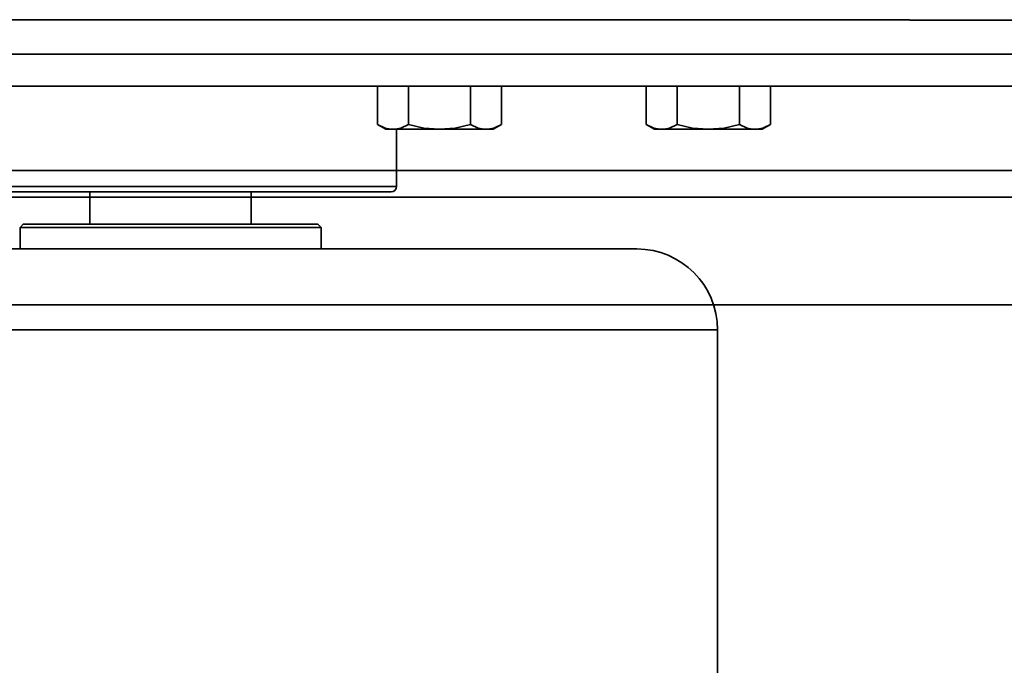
# Model space of a CAD drawing. Header units: millimetres. Extents: x -1465 to 393277, y -3788 to 454312.
# Tile 20 of 256: x 18330 to 18422, y 11684 to 11744. Entities that reach past the tile are written whole.
import ezdxf

# ---------------------------------------------------------------- set-up
doc = ezdxf.new("R2010")
doc.units = ezdxf.units.MM
doc.header["$XCLIPFRAME"] = 2
for name, color, linetype in [('AHU03-3-42843OBJ', 8, 'Continuous'), ('AHU03-3-44720OBJ', 8, 'Continuous'), ('AHU03-3-68109OBJ', 8, 'Continuous'), ('EC-MTR_250-0_7OBJ', 8, 'Continuous'), ('HEX_HEAD_SCR_M6X25OBJ', 8, 'Continuous'), ('PLAIN_WSH_6OBJ', 8, 'Continuous')]:
    doc.layers.add(name, color=color, linetype=linetype)
picture_1 = doc.add_image_def('image1.bmp', size_in_pixel=(951, 911))

msp = doc.modelspace()

# ---------------------------------------------------------------- linework, layer by layer
at = {"color": 8, "linetype": 'Continuous', "lineweight": 35, "ltscale": 100}
for p, q in [((17911.759, 11727.628), (19728.759, 11727.628)), ((19294.066, 11717.628), (17911.759, 11717.628))]:
    msp.add_line(p, q, dxfattribs=at)
at = {"layer": 'AHU03-3-42843OBJ', "color": 8, "linetype": 'Continuous', "lineweight": 35, "ltscale": 100}
for p, q in [((18300.149, 11744.093), (18412.979, 11744.127)), ((18413.005, 11744.093), (18455.277, 11744.093)), ((18455.277, 11740.912), (18233.277, 11740.912)), ((18455.277, 11737.962), (18233.277, 11737.962))]:
    msp.add_line(p, q, dxfattribs=at)
at = {"layer": 'AHU03-3-44720OBJ', "color": 8, "linetype": 'Continuous', "lineweight": 35, "ltscale": 100}
for p, q in [((18365.277, 11728.627), (18365.277, 11733.944)), ((18365.277, 11728.627), (18323.277, 11728.627)), ((18364.777, 11728.127), (18323.777, 11728.127))]:
    msp.add_line(p, q, dxfattribs=at)
msp.add_arc((18364.777, 11728.627), 0.5, 270, 0, dxfattribs=at)
at = {"layer": 'AHU03-3-68109OBJ', "color": 8, "linetype": 'Continuous', "lineweight": 35, "ltscale": 100}
for p, q in [((18507.277, 11730.128), (18181.277, 11730.128)), ((18180.777, 11727.628), (18507.777, 11727.628))]:
    msp.add_line(p, q, dxfattribs=at)
at = {"layer": 'EC-MTR_250-0_7OBJ', "color": 8, "linetype": 'Continuous', "lineweight": 35, "ltscale": 100}
for p, q in [((18336.777, 11728.127), (18336.777, 11725.127)), ((18351.777, 11728.127), (18351.777, 11725.127)), ((18330.577, 11725.127), (18330.277, 11724.827)), ((18330.277, 11724.827), (18330.277, 11722.827)), ((18330.277, 11724.827), (18358.277, 11724.827)), ((18330.577, 11725.127), (18336.777, 11725.127)), ((18336.777, 11725.127), (18351.777, 11725.127)), ((18351.777, 11725.127), (18357.977, 11725.127)), ((18357.977, 11725.127), (18358.277, 11724.827)), ((18358.277, 11724.827), (18358.277, 11722.827)), ((18300.927, 11722.827), (18330.277, 11722.827)), ((18330.277, 11722.827), (18358.277, 11722.827)), ((18358.277, 11722.827), (18387.627, 11722.827)), ((18293.427, 11715.327), (18395.127, 11715.327)), ((18395.127, 11656.827), (18395.127, 11715.327))]:
    msp.add_line(p, q, dxfattribs=at)
msp.add_arc((18387.627, 11715.327), 7.5, 0, 90, dxfattribs=at)
at = {"layer": 'HEX_HEAD_SCR_M6X25OBJ', "color": 8, "linetype": 'Continuous', "lineweight": 35, "ltscale": 100}
for p, q in [((18363.503, 11737.944), (18363.503, 11734.391)), ((18366.39, 11737.944), (18366.39, 11734.391)), ((18372.163, 11737.944), (18372.163, 11734.391)), ((18375.05, 11737.944), (18375.05, 11734.391)), ((18388.503, 11737.944), (18388.503, 11734.391)), ((18391.39, 11737.944), (18391.39, 11734.391)), ((18397.163, 11737.944), (18397.163, 11734.391)), ((18400.05, 11737.944), (18400.05, 11734.391)), ((18363.503, 11734.391), (18364.277, 11733.944)), ((18374.276, 11733.944), (18364.277, 11733.944)), ((18375.05, 11734.391), (18374.277, 11733.944)), ((18388.503, 11734.391), (18389.277, 11733.944)), ((18399.276, 11733.944), (18389.277, 11733.944)), ((18400.05, 11734.391), (18399.277, 11733.944))]:
    msp.add_line(p, q, dxfattribs=at)
at = {"layer": 'HEX_HEAD_SCR_M6X25OBJ', "color": 8, "linetype": 'Continuous', "lineweight": 35, "ltscale": 100, "flags": 128}
for points in [[(18364.946, 11733.944), (18364.58, 11733.975), (18364.217, 11734.065), (18363.503, 11734.391)], [(18366.39, 11734.391), (18365.676, 11734.065), (18365.312, 11733.975), (18364.946, 11733.944)], [(18369.277, 11733.944), (18367.818, 11734.065), (18366.39, 11734.391)], [(18372.163, 11734.391), (18370.736, 11734.065), (18369.277, 11733.944)], [(18373.607, 11733.944), (18373.241, 11733.975), (18372.877, 11734.065), (18372.163, 11734.391)], [(18375.05, 11734.391), (18374.336, 11734.065), (18373.973, 11733.975), (18373.607, 11733.944)], [(18389.946, 11733.944), (18389.58, 11733.975), (18389.217, 11734.065), (18388.503, 11734.391)], [(18391.39, 11734.391), (18390.676, 11734.065), (18390.312, 11733.975), (18389.946, 11733.944)], [(18394.277, 11733.944), (18392.818, 11734.065), (18391.39, 11734.391)], [(18397.163, 11734.391), (18395.736, 11734.065), (18394.277, 11733.944)], [(18398.607, 11733.944), (18398.241, 11733.975), (18397.877, 11734.065), (18397.163, 11734.391)], [(18400.05, 11734.391), (18399.336, 11734.065), (18398.973, 11733.975), (18398.607, 11733.944)]]:
    msp.add_lwpolyline(points, dxfattribs=at)
at = {"layer": 'PLAIN_WSH_6OBJ', "color": 8, "linetype": 'Continuous', "lineweight": 35, "ltscale": 100}
for p, q in [((18363.277, 11737.944), (18363.277, 11737.962)), ((18363.277, 11737.944), (18375.276, 11737.944)), ((18375.277, 11737.944), (18375.277, 11737.962)), ((18388.277, 11737.944), (18388.277, 11737.962)), ((18388.277, 11737.944), (18400.276, 11737.944)), ((18400.277, 11737.944), (18400.277, 11737.962))]:
    msp.add_line(p, q, dxfattribs=at)

# ---------------------------------------------------------------- pictures from other files: only their frames are drawn
at = {"color": 8, "lineweight": 13}
image = msp.add_image(picture_1, insert=(17864.134, 12545.821), size_in_units=(1986.021, 1904.625), rotation=-90, dxfattribs=at)
image.set_boundary_path([(-0.5, -0.5), (950.5, 910.5)])

doc.saveas('drawing.dxf')
